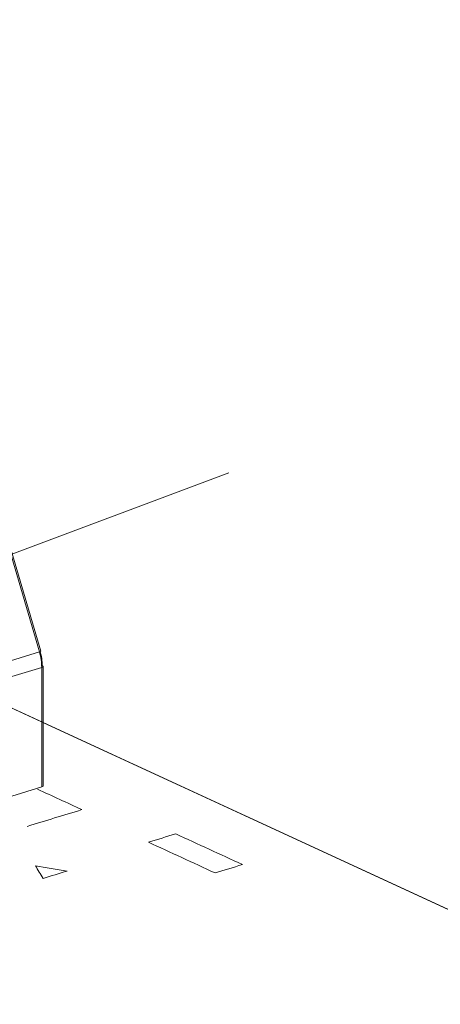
# Model space of a CAD drawing. Header units: inches. Extents: x -30 to 641, y 180 to 601.
# Tile 151 of 234: x 424 to 430, y 213 to 227. Entities that reach past the tile are written whole.
import ezdxf

# ---------------------------------------------------------------- set-up
doc = ezdxf.new("R2010")
doc.units = ezdxf.units.IN
doc.header["$MEASUREMENT"] = 0
doc.linetypes.add('AI-Linetype-4', pattern=[47.5, 22, -8.5, 8.5, -8.5])
doc.layers.add('1', color=7, linetype='Continuous')

# ---------------------------------------------------------------- blocks, each defined once
blk = doc.blocks.new('block 2848')
at = {"layer": '1', "color": 155, "lineweight": 18, "true_color": 0x4c7299}
blk.add_lwpolyline([(424.54, 217.814), (423.951, 219.816)], dxfattribs=at)
blk = doc.blocks.new('block 2850')
at = {"layer": '1', "color": 155, "lineweight": 18, "true_color": 0x4c7299}
blk.add_lwpolyline([(424.572, 215.901), (424.572, 217.599)], dxfattribs=at)
blk = doc.blocks.new('block 2910')
at = {"layer": '1', "color": 155, "lineweight": 18, "true_color": 0x4c7299}
blk.add_lwpolyline([(424.571, 216.805), (440.238, 209.577)], dxfattribs=at)
blk = doc.blocks.new('block 3513')
at = {"layer": '1', "color": 155, "lineweight": 13, "true_color": 0x4c7299}
blk.add_lwpolyline([(424.52, 217.807), (423.931, 219.809)], dxfattribs=at)
blk = doc.blocks.new('block 3514')
at = {"layer": '1', "color": 155, "lineweight": 13, "true_color": 0x4c7299}
blk.add_lwpolyline([(424.109, 217.681), (424.52, 217.807)], dxfattribs=at)
blk = doc.blocks.new('block 3538')
at = {"layer": '1', "color": 155, "lineweight": 13, "true_color": 0x4c7299}
blk.add_lwpolyline([(424.553, 217.585), (424.13, 217.455)], dxfattribs=at)
blk = doc.blocks.new('block 4495')
at = {"layer": '1', "color": 155, "lineweight": 13, "true_color": 0x4c7299}
blk.add_lwpolyline([(424.553, 215.887), (424.553, 217.585)], dxfattribs=at)
blk = doc.blocks.new('block 4503')
at = {"layer": '1', "color": 155, "lineweight": 18, "true_color": 0x4c7299}
blk.add_lwpolyline([(423.545, 215.578), (424.553, 215.887)], dxfattribs=at)
blk = doc.blocks.new('block 4771')
at = {"layer": '1', "color": 18, "lineweight": 13, "true_color": 0x4c0000}
blk.add_lwpolyline([(357.192, 247.886), (440.238, 209.577)], dxfattribs=at)
blk = doc.blocks.new('block 4846')
at = {"layer": '1', "color": 18, "lineweight": 13, "true_color": 0x4c0000}
blk.add_lwpolyline([(357.192, 247.886), (440.238, 209.577)], dxfattribs=at)
blk = doc.blocks.new('block 5509')
at = {"layer": '1', "color": 155, "lineweight": 13, "true_color": 0x4c7299}
blk.add_open_spline([(424.52, 217.807), (424.532, 217.811), (424.54, 217.813), (424.54, 217.813)], degree=3, dxfattribs=at)
blk = doc.blocks.new('block 5521')
at = {"layer": '1', "color": 155, "lineweight": 13, "true_color": 0x4c7299}
blk.add_open_spline([(424.553, 217.585), (424.553, 217.656), (424.542, 217.733), (424.52, 217.807)], degree=3, dxfattribs=at)
blk = doc.blocks.new('block 5522')
at = {"layer": '1', "color": 155, "lineweight": 13, "true_color": 0x4c7299}
blk.add_open_spline([(424.553, 217.585), (424.565, 217.588), (424.572, 217.593), (424.572, 217.599)], degree=3, dxfattribs=at)
blk = doc.blocks.new('block 5523')
at = {"layer": '1', "color": 155, "lineweight": 18, "true_color": 0x4c7299}
blk.add_open_spline([(424.572, 217.599), (424.572, 217.603), (424.568, 217.608), (424.561, 217.611)], degree=3, dxfattribs=at)
blk = doc.blocks.new('block 5524')
at = {"layer": '1', "color": 155, "lineweight": 18, "true_color": 0x4c7299}
blk.add_open_spline([(424.561, 217.611), (424.561, 217.676), (424.55, 217.744), (424.531, 217.811)], degree=3, dxfattribs=at)
blk = doc.blocks.new('block 5603')
at = {"layer": '1', "color": 155, "lineweight": 18, "true_color": 0x4c7299}
blk.add_open_spline([(424.553, 215.887), (424.565, 215.89), (424.572, 215.895), (424.572, 215.901)], degree=3, dxfattribs=at)
blk = doc.blocks.new('block 8458')
at = {"layer": '1', "color": 18, "lineweight": 13, "true_color": 0x4c0000}
blk.add_lwpolyline([(359.077, 247.016), (406.298, 225.234), (429.908, 214.342), (435.811, 211.619), (438.762, 210.258), (440.238, 209.577), (439.059, 208.819), (440.254, 208.069), (442.578, 208.118), (445.628, 207.091), (451.531, 204.368)], dxfattribs=at)
blk = doc.blocks.new('block 8865')
at = {"layer": '1', "color": 18, "lineweight": 13, "true_color": 0x4c0000}
blk.add_open_spline([(426.457, 215.221), (426.328, 215.182), (426.199, 215.142), (426.07, 215.103), (426.385, 214.957), (426.701, 214.812), (427.016, 214.666), (427.146, 214.706), (427.275, 214.745), (427.404, 214.785), (427.089, 214.93), (426.773, 215.076), (426.457, 215.221)], degree=3, knots=[0, 0, 0, 0, 1, 1, 1, 2, 2, 2, 3, 3, 3, 4, 4, 4, 4], dxfattribs=at)
blk = doc.blocks.new('block 8866')
at = {"layer": '1', "color": 18, "lineweight": 13, "true_color": 0x4c0000}
blk.add_open_spline([(424.913, 214.693), (424.763, 214.719), (424.614, 214.744), (424.464, 214.769), (424.5, 214.709), (424.536, 214.649), (424.572, 214.589), (424.686, 214.624), (424.799, 214.659), (424.913, 214.693)], degree=3, knots=[0, 0, 0, 0, 1, 1, 1, 2, 2, 2, 3, 3, 3, 3], dxfattribs=at)
blk = doc.blocks.new('block 8874')
at = {"layer": '1', "color": 18, "lineweight": 13, "true_color": 0x4c0000}
blk.add_open_spline([(424.493, 215.856), (424.704, 215.759), (424.914, 215.662), (425.125, 215.565), (424.866, 215.486), (424.608, 215.407), (424.349, 215.328)], degree=3, knots=[0, 0, 0, 0, 1, 1, 1, 2, 2, 2, 2], dxfattribs=at)
blk = doc.blocks.new('block 9240')
at = {"layer": '1', "color": 8, "linetype": 'AI-Linetype-4', "lineweight": 13, "true_color": 0x808080}
blk.add_lwpolyline([(414.254, 215.499), (427.212, 220.35)], dxfattribs=at)

msp = doc.modelspace()

# ---------------------------------------------------------------- block references
at = {"layer": '1'}
for name in ['block 8458', 'block 4771', 'block 4846', 'block 9240', 'block 3513', 'block 2848', 'block 3514', 'block 5509', 'block 5521', 'block 5524', 'block 3538', 'block 5522', 'block 4495', 'block 5523', 'block 2850', 'block 2910', 'block 4503', 'block 8874', 'block 5603', 'block 8865', 'block 8866']:
    msp.add_blockref(name, (0, 0), dxfattribs=at)

doc.saveas('drawing.dxf')
